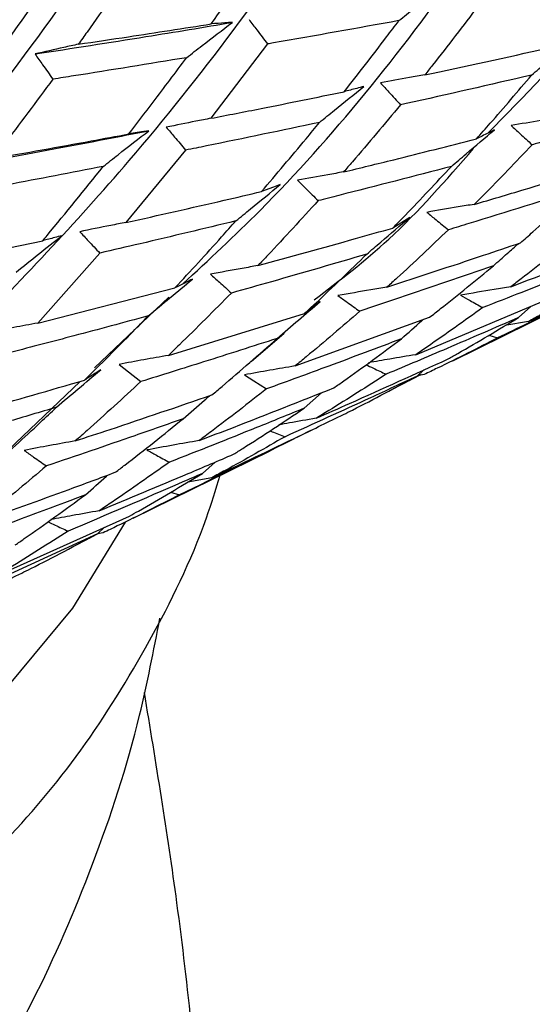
# Model space of a CAD drawing. Header units: millimetres. Extents: x 73 to 180, y 34 to 171.
# Tile 50 of 59: x 168.96 to 170.42, y 128.13 to 130.92. Entities that reach past the tile are written whole.
import ezdxf

# ---------------------------------------------------------------- set-up
doc = ezdxf.new("R2010")
doc.units = ezdxf.units.MM

msp = doc.modelspace()

# ---------------------------------------------------------------- linework, layer by layer
at = {"color": 7, "linetype": 'Continuous', "lineweight": 25}
for p, q in [((169.6657, 130.8547), (169.5049, 130.6439)), ((169.4332, 130.5535), (169.2641, 130.3483)), ((170.0685, 130.3626), (170.0206, 130.3327)), ((168.6377, 130.2154), (169.0279, 130.2967)), ((169.1899, 130.2615), (169.0139, 130.0633)), ((170.4049, 130.0672), (170.7719, 130.2434)), ((169.0139, 130.0633), (169.4029, 130.1631)), ((169.1753, 129.9364), (169.3853, 130.1362)), ((170.1904, 129.9565), (170.5723, 130.1448)), ((170.0855, 129.9735), (170.4605, 130.1308)), ((170.3771, 130.0788), (170.4115, 130.1102)), ((169.3844, 129.9715), (169.7706, 130.0904)), ((169.7435, 129.9414), (170.1249, 130.0795)), ((170.4049, 130.0672), (170.3382, 130.0559)), ((169.6187, 129.954), (169.7122, 130.0346)), ((170.2924, 130.0288), (170.3174, 130.0208)), ((170.1012, 129.9175), (170.017, 129.874)), ((170.0896, 129.9128), (170.1089, 129.9305)), ((170.1091, 129.9171), (170.0906, 129.9138)), ((168.9102, 129.6842), (169.1346, 129.8978)), ((169.7691, 129.8215), (169.8183, 129.8656)), ((169.2849, 129.5099), (169.6726, 129.7011)), ((169.4813, 129.6369), (169.5165, 129.6687)), ((169.5074, 129.6245), (169.4392, 129.6122)), ((169.3906, 129.5837), (169.4156, 129.576)), ((168.8933, 129.3442), (169.2741, 129.5159)), ((169.1829, 129.4656), (168.8027, 129.2908)), ((169.1847, 129.4657), (169.1047, 129.4241)), ((169.1829, 129.4656), (169.203, 129.4839)), ((169.1995, 129.4684), (169.1831, 129.4654))]:
    msp.add_line(p, q, dxfattribs=at)
at = {"color": 1, "linetype": 'Continuous', "lineweight": 25, "flags": 128}
msp.add_lwpolyline([(163.3146, 132.6533), (163.3232, 132.6239), (163.4878, 132.1327), (163.6898, 131.6496), (163.9265, 131.1808), (164.1948, 130.7324), (164.4913, 130.3103), (164.812, 129.9199), (165.1529, 129.5664), (165.5094, 129.2544), (165.8769, 128.9879), (166.2507, 128.7704), (166.6257, 128.6047), (166.9972, 128.4931), (167.3604, 128.4369), (167.7104, 128.4369), (168.0427, 128.4931), (168.353, 128.6047), (168.6372, 128.7704), (168.8917, 128.9879), (169.113, 129.2544), (169.2632, 129.4984)], dxfattribs=at)
at = {"color": 7, "linetype": 'Continuous', "lineweight": 25, "flags": 128}
for points in [[(169.329, 130.6088), (169.3084, 130.6054), (169.2719, 130.5995)], [(169.7014, 130.4559), (169.6824, 130.4488), (169.6485, 130.4362)], [(169.2445, 129.9458), (169.2708, 129.925), (169.3061, 129.8972)], [(169.5999, 129.9162), (169.6268, 129.8992), (169.6629, 129.8765)]]:
    msp.add_lwpolyline(points, dxfattribs=at)
at = {"color": 7, "linetype": 'Continuous', "lineweight": 25}
for points, knots in [([(166.1092, 129.2798), (166.397, 129.6431), (166.9692, 130.3652), (167.7671, 131.5039), (168.4738, 132.5887), (168.8899, 133.2942), (169.089, 133.6317)], [0, 0, 0, 0, 0.294633, 0.58562, 0.801752, 1, 1, 1, 1]), ([(166.481, 129.0899), (166.7667, 129.4244), (167.3345, 130.0893), (168.1098, 131.1596), (168.7869, 132.1901), (169.1771, 132.8693), (169.3638, 133.1943)], [0, 0, 0, 0, 0.294633, 0.58562, 0.801752, 1, 1, 1, 1]), ([(166.8512, 128.9578), (167.1378, 129.2621), (167.7075, 129.8668), (168.4685, 130.8617), (169.1232, 131.8306), (169.4916, 132.478), (169.6679, 132.7877)], [0, 0, 0, 0, 0.294633, 0.58562, 0.801752, 1, 1, 1, 1]), ([(167.6164, 129.2812), (167.7716, 129.4288), (168.2131, 129.8489), (168.8371, 130.6172), (169.4773, 131.5156), (169.8285, 132.1262), (169.9965, 132.4183)], [0, 0, 0, 0, 0.182665, 0.519843, 0.770282, 1, 1, 1, 1]), ([(168.8031, 130.0151), (168.9615, 130.1801), (169.3266, 130.5603), (169.8428, 131.2537), (170.182, 131.8207), (170.3443, 132.092)], [0, 0, 0, 0, 0.285582, 0.658207, 1, 1, 1, 1]), ([(169.425, 130.174), (169.4987, 130.2422), (169.7819, 130.5044), (170.2145, 131.0446), (170.5469, 131.5649), (170.706, 131.8138)], [0, 0, 0, 0, 0.155102, 0.595783, 1, 1, 1, 1]), ([(170.2897, 130.6013), (170.3926, 130.7063), (170.6771, 130.9969), (170.9204, 131.3577), (171.0757, 131.5882)], [0, 0, 0, 0, 0.361392, 1, 1, 1, 1]), ([(169.5058, 130.9116), (169.5542, 130.9793), (169.6065, 131.0524), (169.6582, 131.1274), (169.6621, 131.1331)], [0, 0, 0, 0, 0.92447, 1, 1, 1, 1]), ([(169.2914, 131.0842), (169.2456, 131.0185), (169.1917, 130.941), (169.1373, 130.8654), (169.129, 130.8539)], [0, 0, 0, 0, 0.848139, 1, 1, 1, 1]), ([(168.8968, 130.8201), (168.9059, 130.8328), (168.9614, 130.9102), (169.0165, 130.9894), (169.0625, 131.0557)], [0, 0, 0, 0, 0.163703, 1, 1, 1, 1]), ([(170.0378, 130.9209), (170.0522, 130.9325), (170.094, 130.966), (170.1357, 130.9992), (170.1631, 131.0208)], [0, 0, 0, 0, 0.3459036, 1, 1, 1, 1]), ([(170.2629, 130.963), (170.2199, 130.9064), (170.1697, 130.8403), (170.1186, 130.7762), (170.1112, 130.767)], [0, 0, 0, 0, 0.856445, 1, 1, 1, 1]), ([(169.6129, 130.9238), (169.6203, 130.9141), (169.6379, 130.8911), (169.6555, 130.8681), (169.6657, 130.8547)], [0, 0, 0, 0, 0.421539, 1, 1, 1, 1]), ([(170.0378, 130.9209), (169.9191, 130.8995), (169.795, 130.877), (169.6712, 130.8557), (169.6657, 130.8547)], [0, 0, 0, 0, 0.956082, 1, 1, 1, 1]), ([(169.8824, 130.7192), (169.9228, 130.7707), (169.9749, 130.8371), (170.0262, 130.9055), (170.0378, 130.9209)], [0, 0, 0, 0, 0.774232, 1, 1, 1, 1]), ([(169.0063, 130.8263), (169.1111, 130.8425), (169.2972, 130.8713), (169.484, 130.9023), (169.5657, 130.9159)], [0, 0, 0, 0, 0.562871, 1, 1, 1, 1]), ([(169.129, 130.8539), (169.1763, 130.861), (169.3017, 130.8797), (169.4275, 130.8994), (169.5058, 130.9116)], [0, 0, 0, 0, 0.377592, 1, 1, 1, 1]), ([(169.4358, 130.8158), (169.4505, 130.8272), (169.4937, 130.8608), (169.5371, 130.894), (169.5657, 130.9159)], [0, 0, 0, 0, 0.33961, 1, 1, 1, 1]), ([(169.5657, 130.9159), (169.5585, 130.9154), (169.5386, 130.914), (169.5186, 130.9126), (169.5058, 130.9116)], [0, 0, 0, 0, 0.357472, 1, 1, 1, 1]), ([(170.4141, 130.7665), (170.4281, 130.7783), (170.4685, 130.8123), (170.509, 130.846), (170.5354, 130.868)], [0, 0, 0, 0, 0.3459, 1, 1, 1, 1]), ([(169.129, 130.8539), (169.1153, 130.8509), (169.0745, 130.842), (169.0335, 130.8325), (169.0063, 130.8263)], [0, 0, 0, 0, 0.336819, 1, 1, 1, 1]), ([(170.1112, 130.767), (170.1177, 130.7683), (170.2409, 130.7945), (170.3642, 130.8218), (170.481, 130.8476)], [0, 0, 0, 0, 0.052521, 1, 1, 1, 1]), ([(169.0063, 130.8263), (169.0135, 130.8161), (169.0303, 130.7924), (169.0472, 130.7686), (169.0569, 130.7549)], [0, 0, 0, 0, 0.4252285, 1, 1, 1, 1]), ([(169.4358, 130.8158), (169.329, 130.7984), (169.2026, 130.7777), (169.0765, 130.758), (169.0569, 130.7549)], [0, 0, 0, 0, 0.844321, 1, 1, 1, 1]), ([(169.2719, 130.5995), (169.295, 130.6294), (169.3499, 130.7005), (169.4042, 130.7735), (169.4358, 130.8158)], [0, 0, 0, 0, 0.419805, 1, 1, 1, 1]), ([(169.0569, 130.7549), (169.0096, 130.6913), (168.9533, 130.6155), (168.8965, 130.5416), (168.8873, 130.5297)], [0, 0, 0, 0, 0.83894, 1, 1, 1, 1]), ([(170.1112, 130.767), (170.0968, 130.7645), (170.055, 130.7573), (170.0131, 130.7494), (169.9858, 130.7443)], [0, 0, 0, 0, 0.346374, 1, 1, 1, 1]), ([(170.4141, 130.7665), (170.2956, 130.7392), (170.1717, 130.7106), (170.0479, 130.6833), (170.0425, 130.6821)], [0, 0, 0, 0, 0.95608, 1, 1, 1, 1]), ([(170.2575, 130.5855), (170.2706, 130.6002), (170.3233, 130.6594), (170.3751, 130.7205), (170.4141, 130.7665)], [0, 0, 0, 0, 0.248046, 1, 1, 1, 1]), ([(169.8125, 130.6322), (169.8268, 130.6438), (169.8687, 130.678), (169.9108, 130.7118), (169.9385, 130.7341)], [0, 0, 0, 0, 0.339657, 1, 1, 1, 1]), ([(169.9385, 130.7341), (169.9318, 130.7323), (169.9131, 130.7274), (169.8944, 130.7224), (169.8824, 130.7192)], [0, 0, 0, 0, 0.357463, 1, 1, 1, 1]), ([(169.9858, 130.7443), (169.9937, 130.7356), (170.0126, 130.7148), (170.0315, 130.6941), (170.0425, 130.6821)], [0, 0, 0, 0, 0.421548, 1, 1, 1, 1]), ([(169.5049, 130.6439), (169.5523, 130.6531), (169.6781, 130.6776), (169.804, 130.7033), (169.8824, 130.7192)], [0, 0, 0, 0, 0.377596, 1, 1, 1, 1]), ([(170.0425, 130.6821), (169.9972, 130.6277), (169.9438, 130.5636), (169.8894, 130.5013), (169.8811, 130.4917)], [0, 0, 0, 0, 0.846726, 1, 1, 1, 1]), ([(170.785, 130.6722), (170.6673, 130.6389), (170.5442, 130.604), (170.4211, 130.5704), (170.4157, 130.569)], [0, 0, 0, 0, 0.956081, 1, 1, 1, 1]), ([(169.5049, 130.6439), (169.4907, 130.6412), (169.4486, 130.6331), (169.4063, 130.6243), (169.3784, 130.6185)], [0, 0, 0, 0, 0.3368179, 1, 1, 1, 1]), ([(170.4854, 130.6446), (170.4705, 130.6423), (170.4273, 130.6356), (170.3842, 130.6282), (170.356, 130.6233)], [0, 0, 0, 0, 0.346204, 1, 1, 1, 1]), ([(169.3784, 130.6185), (169.3861, 130.6093), (169.4044, 130.5876), (169.4227, 130.5659), (169.4332, 130.5535)], [0, 0, 0, 0, 0.425231, 1, 1, 1, 1]), ([(169.8125, 130.6322), (169.7057, 130.6097), (169.5792, 130.583), (169.4528, 130.5575), (169.4332, 130.5535)], [0, 0, 0, 0, 0.84432, 1, 1, 1, 1]), ([(169.6485, 130.4362), (169.6907, 130.4857), (169.7457, 130.5503), (169.7999, 130.6167), (169.8125, 130.6322)], [0, 0, 0, 0, 0.767645, 1, 1, 1, 1]), ([(170.1869, 130.5076), (170.2007, 130.5194), (170.2413, 130.554), (170.282, 130.5882), (170.309, 130.6108)], [0, 0, 0, 0, 0.339661, 1, 1, 1, 1]), ([(170.309, 130.6108), (170.3028, 130.6078), (170.2857, 130.5993), (170.2685, 130.5909), (170.2575, 130.5855)], [0, 0, 0, 0, 0.357468, 1, 1, 1, 1]), ([(170.356, 130.6233), (170.3644, 130.6157), (170.3843, 130.5976), (170.4042, 130.5794), (170.4157, 130.569)], [0, 0, 0, 0, 0.4215485, 1, 1, 1, 1]), ([(168.7601, 130.5017), (168.8666, 130.5211), (169.056, 130.5556), (169.2459, 130.5926), (169.329, 130.6088)], [0, 0, 0, 0, 0.562302, 1, 1, 1, 1]), ([(168.8873, 130.5297), (168.98, 130.5462), (169.1081, 130.569), (169.2364, 130.5929), (169.2719, 130.5995)], [0, 0, 0, 0, 0.723515, 1, 1, 1, 1]), ([(169.1994, 130.5072), (169.2136, 130.5184), (169.2567, 130.5525), (169.3, 130.5862), (169.329, 130.6088)], [0, 0, 0, 0, 0.328296, 1, 1, 1, 1]), ([(169.8811, 130.4917), (169.9284, 130.5033), (170.0538, 130.5338), (170.1794, 130.5657), (170.2575, 130.5855)], [0, 0, 0, 0, 0.377592, 1, 1, 1, 1]), ([(169.7981, 130.1293), (169.8697, 130.184), (170.031, 130.3071), (170.1715, 130.4686), (170.2495, 130.5583)], [0, 0, 0, 0, 0.444291, 1, 1, 1, 1]), ([(170.4157, 130.569), (170.3697, 130.5206), (170.3155, 130.4635), (170.2601, 130.4083), (170.2516, 130.3998)], [0, 0, 0, 0, 0.846591, 1, 1, 1, 1]), ([(169.1994, 130.5072), (169.1087, 130.4897), (168.9798, 130.4649), (168.8512, 130.4412), (168.8131, 130.4342)], [0, 0, 0, 0, 0.703973, 1, 1, 1, 1]), ([(169.0279, 130.2967), (169.0321, 130.3018), (169.0897, 130.3707), (169.1467, 130.4416), (169.1994, 130.5072)], [0, 0, 0, 0, 0.073506, 1, 1, 1, 1]), ([(170.1869, 130.5076), (170.0805, 130.4798), (169.9545, 130.4469), (169.8285, 130.4152), (169.8089, 130.4103)], [0, 0, 0, 0, 0.844319, 1, 1, 1, 1]), ([(170.0206, 130.3327), (170.0325, 130.3449), (170.0885, 130.4021), (170.1436, 130.4611), (170.1869, 130.5076)], [0, 0, 0, 0, 0.213203, 1, 1, 1, 1]), ([(170.2516, 130.3998), (170.2987, 130.4137), (170.4232, 130.4506), (170.5477, 130.4887), (170.6251, 130.5125)], [0, 0, 0, 0, 0.377594, 1, 1, 1, 1]), ([(169.8811, 130.4917), (169.8662, 130.4891), (169.8228, 130.4816), (169.7793, 130.4734), (169.7507, 130.468)], [0, 0, 0, 0, 0.341513, 1, 1, 1, 1]), ([(169.5757, 130.3528), (169.5895, 130.3642), (169.6313, 130.3988), (169.6733, 130.433), (169.7014, 130.4559)], [0, 0, 0, 0, 0.329404, 1, 1, 1, 1]), ([(169.7507, 130.468), (169.7589, 130.4598), (169.7783, 130.4406), (169.7977, 130.4214), (169.8089, 130.4103)], [0, 0, 0, 0, 0.42524, 1, 1, 1, 1]), ([(170.5529, 130.444), (170.4474, 130.4108), (170.3225, 130.3715), (170.1976, 130.3336), (170.1781, 130.3277)], [0, 0, 0, 0, 0.84432, 1, 1, 1, 1]), ([(170.3823, 130.2908), (170.3941, 130.301), (170.4516, 130.351), (170.508, 130.4028), (170.5529, 130.444)], [0, 0, 0, 0, 0.204387, 1, 1, 1, 1]), ([(169.2641, 130.3483), (169.3568, 130.3691), (169.4849, 130.3979), (169.6131, 130.4279), (169.6485, 130.4362)], [0, 0, 0, 0, 0.723514, 1, 1, 1, 1]), ([(169.8089, 130.4103), (169.7615, 130.3583), (169.705, 130.2962), (169.6476, 130.2359), (169.6382, 130.2261)], [0, 0, 0, 0, 0.836915, 1, 1, 1, 1]), ([(170.2516, 130.3998), (170.2364, 130.3974), (170.1917, 130.3902), (170.1469, 130.3823), (170.1174, 130.3772)], [0, 0, 0, 0, 0.339746, 1, 1, 1, 1]), ([(169.9466, 130.2585), (169.9599, 130.27), (170.0005, 130.305), (170.0412, 130.3395), (170.0685, 130.3626)], [0, 0, 0, 0, 0.3294058, 1, 1, 1, 1]), ([(170.1174, 130.3772), (170.126, 130.3701), (170.1462, 130.3536), (170.1665, 130.3371), (170.1781, 130.3277)], [0, 0, 0, 0, 0.425235, 1, 1, 1, 1]), ([(169.2641, 130.3483), (169.2497, 130.3456), (169.2061, 130.3373), (169.1623, 130.3283), (169.133, 130.3223)], [0, 0, 0, 0, 0.329634, 1, 1, 1, 1]), ([(169.5757, 130.3528), (169.4851, 130.331), (169.3565, 130.3), (169.2279, 130.2703), (169.1899, 130.2615)], [0, 0, 0, 0, 0.703975, 1, 1, 1, 1]), ([(169.4029, 130.1631), (169.4472, 130.2108), (169.5051, 130.2732), (169.5622, 130.3376), (169.5757, 130.3528)], [0, 0, 0, 0, 0.763694, 1, 1, 1, 1]), ([(169.6382, 130.2261), (169.7305, 130.2514), (169.8579, 130.2864), (169.9854, 130.3227), (170.0206, 130.3327)], [0, 0, 0, 0, 0.723516, 1, 1, 1, 1]), ([(168.9526, 130.2078), (168.9737, 130.2247), (169.0168, 130.2592), (169.06, 130.2934), (169.082, 130.3108)], [0, 0, 0, 0, 0.489265, 1, 1, 1, 1]), ([(169.082, 130.3108), (169.0755, 130.3091), (169.0574, 130.3044), (169.0394, 130.2997), (169.0279, 130.2967)], [0, 0, 0, 0, 0.362573, 1, 1, 1, 1]), ([(169.133, 130.3223), (169.1411, 130.3136), (169.1601, 130.2934), (169.179, 130.2731), (169.1899, 130.2615)], [0, 0, 0, 0, 0.428251, 1, 1, 1, 1]), ([(170.1781, 130.3277), (170.1298, 130.2817), (170.0721, 130.2267), (170.0134, 130.1736), (170.0038, 130.165)], [0, 0, 0, 0, 0.836795, 1, 1, 1, 1]), ([(170.355, 130.1659), (170.4451, 130.2004), (170.5695, 130.2482), (170.6937, 130.2973), (170.728, 130.3109)], [0, 0, 0, 0, 0.723515, 1, 1, 1, 1]), ([(170.535, 130.3068), (170.4852, 130.267), (170.4256, 130.2193), (170.3649, 130.1734), (170.355, 130.1659)], [0, 0, 0, 0, 0.83661, 1, 1, 1, 1]), ([(170.0038, 130.165), (170.0951, 130.1949), (170.2214, 130.2362), (170.3475, 130.2789), (170.3823, 130.2908)], [0, 0, 0, 0, 0.723515, 1, 1, 1, 1]), ([(170.3062, 130.2259), (170.3192, 130.2375), (170.3429, 130.2587), (170.3668, 130.2797), (170.3777, 130.2892)], [0, 0, 0, 0, 0.544855, 1, 1, 1, 1]), ([(169.9466, 130.2585), (169.8566, 130.2323), (169.7288, 130.195), (169.6009, 130.1591), (169.5631, 130.1484)], [0, 0, 0, 0, 0.703977, 1, 1, 1, 1]), ([(169.7706, 130.0904), (169.7812, 130.1002), (169.8405, 130.1552), (169.8988, 130.2119), (169.9466, 130.2585)], [0, 0, 0, 0, 0.179488, 1, 1, 1, 1]), ([(170.649, 130.2555), (170.5614, 130.2202), (170.4371, 130.17), (170.3123, 130.1213), (170.2754, 130.1069)], [0, 0, 0, 0, 0.703974, 1, 1, 1, 1]), ([(169.6382, 130.2261), (169.6233, 130.2235), (169.5783, 130.2156), (169.5333, 130.2071), (169.5033, 130.2014)], [0, 0, 0, 0, 0.332556, 1, 1, 1, 1]), ([(170.3062, 130.2259), (170.2173, 130.1952), (170.0909, 130.1514), (169.9643, 130.1091), (169.9268, 130.0966)], [0, 0, 0, 0, 0.703975, 1, 1, 1, 1]), ([(170.1249, 130.0795), (170.1354, 130.0877), (170.1965, 130.1354), (170.2565, 130.1849), (170.3062, 130.2259)], [0, 0, 0, 0, 0.170736, 1, 1, 1, 1]), ([(169.5033, 130.2014), (169.5118, 130.1939), (169.5317, 130.1762), (169.5517, 130.1585), (169.5631, 130.1484)], [0, 0, 0, 0, 0.4282459, 1, 1, 1, 1]), ([(170.6844, 130.2005), (170.6186, 130.1678), (170.4965, 130.1072), (170.3739, 130.0481), (170.3174, 130.0208)], [0, 0, 0, 0, 0.539521, 1, 1, 1, 1]), ([(169.3269, 130.0832), (169.3476, 130.1005), (169.3893, 130.1355), (169.4313, 130.17), (169.4525, 130.1875)], [0, 0, 0, 0, 0.493441, 1, 1, 1, 1]), ([(169.4525, 130.1875), (169.4465, 130.1846), (169.43, 130.1765), (169.4135, 130.1683), (169.4029, 130.1631)], [0, 0, 0, 0, 0.362572, 1, 1, 1, 1]), ([(170.0038, 130.165), (169.9885, 130.1625), (169.9423, 130.1549), (169.8961, 130.1466), (169.8651, 130.1411)], [0, 0, 0, 0, 0.329819, 1, 1, 1, 1]), ([(170.355, 130.1659), (170.3394, 130.1634), (170.2919, 130.1558), (170.2445, 130.1476), (170.2127, 130.1421)], [0, 0, 0, 0, 0.3296326, 1, 1, 1, 1]), ([(170.6033, 130.1791), (170.549, 130.1477), (170.4834, 130.1097), (170.4165, 130.0735), (170.4049, 130.0672)], [0, 0, 0, 0, 0.827352, 1, 1, 1, 1]), ([(169.5631, 130.1484), (169.514, 130.099), (169.4548, 130.0393), (169.3948, 129.9815), (169.3844, 129.9715)], [0, 0, 0, 0, 0.827786, 1, 1, 1, 1]), ([(169.8651, 130.1411), (169.8739, 130.1347), (169.8945, 130.1199), (169.9151, 130.1051), (169.9268, 130.0966)], [0, 0, 0, 0, 0.428246, 1, 1, 1, 1]), ([(170.2127, 130.1421), (170.2217, 130.137), (170.2425, 130.1253), (170.2635, 130.1136), (170.2754, 130.1069)], [0, 0, 0, 0, 0.428262, 1, 1, 1, 1]), ([(169.6929, 130.0197), (169.7129, 130.0371), (169.7534, 130.0723), (169.7941, 130.107), (169.8148, 130.1246)], [0, 0, 0, 0, 0.4934457, 1, 1, 1, 1]), ([(169.8148, 130.1246), (169.8094, 130.1205), (169.7947, 130.1091), (169.78, 130.0976), (169.7706, 130.0904)], [0, 0, 0, 0, 0.362578, 1, 1, 1, 1]), ([(170.2754, 130.1069), (170.2234, 130.0695), (170.1605, 130.0243), (170.0965, 129.981), (170.0855, 129.9735)], [0, 0, 0, 0, 0.82753, 1, 1, 1, 1]), ([(169.3269, 130.0832), (169.2568, 130.0643), (169.1268, 130.0292), (168.9967, 129.9954), (168.9369, 129.9798)], [0, 0, 0, 0, 0.539521, 1, 1, 1, 1]), ([(169.1462, 129.901), (169.1923, 129.9467), (169.2529, 130.0067), (169.3127, 130.0685), (169.3269, 130.0832)], [0, 0, 0, 0, 0.761846, 1, 1, 1, 1]), ([(169.9268, 130.0966), (169.8766, 130.0532), (169.8158, 130.0007), (169.7541, 129.9501), (169.7435, 129.9414)], [0, 0, 0, 0, 0.827681, 1, 1, 1, 1]), ([(170.3771, 130.0788), (170.3097, 130.0495), (170.1848, 129.9951), (170.0595, 129.9423), (170.0018, 129.9179)], [0, 0, 0, 0, 0.539521, 1, 1, 1, 1]), ([(170.1776, 129.9616), (170.1867, 129.9667), (170.2539, 130.0047), (170.32, 130.0444), (170.3771, 130.0788)], [0, 0, 0, 0, 0.135153, 1, 1, 1, 1]), ([(169.0139, 130.0633), (168.9914, 130.0591), (168.946, 130.0505), (168.9006, 130.0412), (168.8777, 130.0366)], [0, 0, 0, 0, 0.495564, 1, 1, 1, 1]), ([(170.0448, 130.0182), (170.0642, 130.0356), (170.0844, 130.0538), (170.1048, 130.0718), (170.1057, 130.0726)], [0, 0, 0, 0, 0.956737, 1, 1, 1, 1]), ([(169.6929, 130.0197), (169.6234, 129.9973), (169.4945, 129.9558), (169.3655, 129.9157), (169.3061, 129.8972)], [0, 0, 0, 0, 0.53952, 1, 1, 1, 1]), ([(169.5079, 129.8592), (169.5174, 129.8672), (169.5796, 129.9195), (169.641, 129.9738), (169.6929, 130.0197)], [0, 0, 0, 0, 0.152585, 1, 1, 1, 1]), ([(170.0448, 130.0182), (169.9762, 129.9924), (169.8491, 129.9444), (169.7216, 129.8979), (169.6629, 129.8765)], [0, 0, 0, 0, 0.53952, 1, 1, 1, 1]), ([(169.8535, 129.8794), (169.8628, 129.8859), (169.9272, 129.9311), (169.9906, 129.978), (170.0448, 130.0182)], [0, 0, 0, 0, 0.143878, 1, 1, 1, 1]), ([(170.3174, 130.0208), (170.2608, 129.9919), (170.1919, 129.9567), (170.1217, 129.9231), (170.1091, 129.9171)], [0, 0, 0, 0, 0.820758, 1, 1, 1, 1]), ([(169.3844, 129.9715), (169.3613, 129.9674), (169.3146, 129.9592), (169.268, 129.9503), (169.2445, 129.9458)], [0, 0, 0, 0, 0.495658, 1, 1, 1, 1]), ([(170.0855, 129.9735), (170.0611, 129.9694), (170.0165, 129.962), (169.972, 129.9541), (169.9518, 129.9504)], [0, 0, 0, 0, 0.545896, 1, 1, 1, 1]), ([(169.7435, 129.9414), (169.7198, 129.9374), (169.6718, 129.9293), (169.624, 129.9206), (169.5999, 129.9162)], [0, 0, 0, 0, 0.495568, 1, 1, 1, 1]), ([(169.8029, 129.793), (169.8347, 129.807), (169.9599, 129.8623), (170.0846, 129.9192), (170.1776, 129.9616)], [0, 0, 0, 0, 0.253771, 1, 1, 1, 1]), ([(169.9445, 129.9451), (169.9515, 129.9418), (169.9706, 129.9327), (169.9897, 129.9237), (170.0018, 129.9179)], [0, 0, 0, 0, 0.365693, 1, 1, 1, 1]), ([(169.0668, 129.8243), (169.0875, 129.8419), (169.1293, 129.8774), (169.1713, 129.9125), (169.1926, 129.9302)], [0, 0, 0, 0, 0.49505, 1, 1, 1, 1]), ([(169.1926, 129.9302), (169.187, 129.9267), (169.1715, 129.917), (169.156, 129.9072), (169.1462, 129.901)], [0, 0, 0, 0, 0.361704, 1, 1, 1, 1]), ([(170.0896, 129.9128), (170.0455, 129.8922), (169.9209, 129.8341), (169.7958, 129.7774), (169.715, 129.7408)], [0, 0, 0, 0, 0.353989, 1, 1, 1, 1]), ([(170.0018, 129.9179), (169.9478, 129.8832), (169.8819, 129.8408), (169.8149, 129.8002), (169.8029, 129.793)], [0, 0, 0, 0, 0.820425, 1, 1, 1, 1]), ([(169.8808, 129.8039), (169.8892, 129.8081), (169.9595, 129.8434), (170.0287, 129.8803), (170.0896, 129.9128)], [0, 0, 0, 0, 0.119422, 1, 1, 1, 1]), ([(168.7548, 129.7898), (168.7879, 129.799), (168.9184, 129.8353), (169.0488, 129.873), (169.1462, 129.901)], [0, 0, 0, 0, 0.253772, 1, 1, 1, 1]), ([(169.3061, 129.8972), (169.2555, 129.8506), (169.194, 129.7937), (169.1316, 129.7387), (169.1204, 129.7288)], [0, 0, 0, 0, 0.820618, 1, 1, 1, 1]), ([(169.1204, 129.7288), (169.1532, 129.7396), (169.2825, 129.7823), (169.4115, 129.8263), (169.5079, 129.8592)], [0, 0, 0, 0, 0.253773, 1, 1, 1, 1]), ([(169.4264, 129.7918), (169.4465, 129.8095), (169.4713, 129.8312), (169.4962, 129.8527), (169.5009, 129.8568)], [0, 0, 0, 0, 0.810612, 1, 1, 1, 1]), ([(169.4716, 129.7299), (169.5039, 129.7423), (169.6315, 129.7913), (169.7586, 129.8418), (169.8535, 129.8794)], [0, 0, 0, 0, 0.253771, 1, 1, 1, 1]), ([(169.6629, 129.8765), (169.6109, 129.8358), (169.5475, 129.7862), (169.4831, 129.7384), (169.4716, 129.7299)], [0, 0, 0, 0, 0.820535, 1, 1, 1, 1]), ([(169.0668, 129.8243), (169.0206, 129.8105), (168.89, 129.7715), (168.7593, 129.7339), (168.6748, 129.7096)], [0, 0, 0, 0, 0.353989, 1, 1, 1, 1]), ([(168.8795, 129.6508), (168.9272, 129.6942), (168.9899, 129.7513), (169.0519, 129.8102), (169.0668, 129.8243)], [0, 0, 0, 0, 0.760576, 1, 1, 1, 1]), ([(169.7691, 129.8215), (169.7241, 129.8031), (169.597, 129.7513), (169.4695, 129.7009), (169.3871, 129.6684)], [0, 0, 0, 0, 0.353989, 1, 1, 1, 1]), ([(169.5074, 129.6245), (169.59, 129.6637), (169.7147, 129.7228), (169.8389, 129.7834), (169.8808, 129.8039)], [0, 0, 0, 0, 0.662033, 1, 1, 1, 1]), ([(169.5694, 129.6913), (169.5781, 129.6967), (169.6453, 129.739), (169.7114, 129.783), (169.7691, 129.8215)], [0, 0, 0, 0, 0.128117, 1, 1, 1, 1]), ([(169.4264, 129.7918), (169.3807, 129.7757), (169.2516, 129.7303), (169.1222, 129.6863), (169.0386, 129.6579)], [0, 0, 0, 0, 0.35399, 1, 1, 1, 1]), ([(169.2339, 129.64), (169.2428, 129.6468), (169.3075, 129.6962), (169.3713, 129.7475), (169.4264, 129.7918)], [0, 0, 0, 0, 0.1368021, 1, 1, 1, 1]), ([(169.8029, 129.793), (169.7776, 129.7886), (169.7423, 129.7826), (169.7071, 129.7761), (169.697, 129.7742)], [0, 0, 0, 0, 0.713983, 1, 1, 1, 1]), ([(169.7886, 129.7587), (169.7697, 129.7492), (169.6458, 129.6875), (169.5212, 129.6271), (169.4156, 129.576)], [0, 0, 0, 0, 0.152618, 1, 1, 1, 1]), ([(169.6717, 129.7576), (169.6738, 129.7568), (169.6883, 129.7512), (169.7027, 129.7456), (169.715, 129.7408)], [0, 0, 0, 0, 0.149714, 1, 1, 1, 1]), ([(169.1204, 129.7288), (169.0963, 129.7246), (169.048, 129.7159), (168.9997, 129.7067), (168.9754, 129.702)], [0, 0, 0, 0, 0.496936, 1, 1, 1, 1]), ([(169.4716, 129.7299), (169.4469, 129.7256), (169.3973, 129.717), (169.3478, 129.7078), (169.3229, 129.7032)], [0, 0, 0, 0, 0.496929, 1, 1, 1, 1]), ([(169.715, 129.7408), (169.6588, 129.7086), (169.5901, 129.6691), (169.5202, 129.6314), (169.5074, 129.6245)], [0, 0, 0, 0, 0.816685, 1, 1, 1, 1]), ([(168.9754, 129.702), (168.9844, 129.6958), (169.0054, 129.6811), (169.0265, 129.6664), (169.0386, 129.6579)], [0, 0, 0, 0, 0.4262, 1, 1, 1, 1]), ([(169.188, 129.5307), (169.2723, 129.5657), (169.3997, 129.6186), (169.5266, 129.6729), (169.5694, 129.6913)], [0, 0, 0, 0, 0.662032, 1, 1, 1, 1]), ([(169.3229, 129.7032), (169.3321, 129.6982), (169.3534, 129.6866), (169.3748, 129.675), (169.3871, 129.6684)], [0, 0, 0, 0, 0.426214, 1, 1, 1, 1]), ([(169.3871, 129.6684), (169.3332, 129.6303), (169.2673, 129.5837), (169.2003, 129.5389), (169.188, 129.5307)], [0, 0, 0, 0, 0.816304, 1, 1, 1, 1]), ([(169.0386, 129.6579), (168.9865, 129.6139), (168.9226, 129.5601), (168.8579, 129.508), (168.8461, 129.4985)], [0, 0, 0, 0, 0.816356, 1, 1, 1, 1]), ([(168.8461, 129.4985), (168.9318, 129.5293), (169.0612, 129.5758), (169.1903, 129.6238), (169.2339, 129.64)], [0, 0, 0, 0, 0.662031, 1, 1, 1, 1]), ([(169.4813, 129.6369), (169.4619, 129.6284), (169.3352, 129.5729), (169.2079, 129.5188), (169.1001, 129.473)], [0, 0, 0, 0, 0.152619, 1, 1, 1, 1]), ([(169.1491, 129.5763), (169.1691, 129.594), (169.19, 129.6127), (169.2112, 129.6311), (169.2122, 129.632)], [0, 0, 0, 0, 0.951632, 1, 1, 1, 1]), ([(169.2741, 129.5159), (169.2825, 129.5206), (169.3522, 129.5598), (169.4209, 129.6008), (169.4813, 129.6369)], [0, 0, 0, 0, 0.120485, 1, 1, 1, 1]), ([(168.3003, 128.1371), (168.3214, 128.1462), (168.4469, 128.2006), (168.6537, 128.3466), (168.9144, 128.5742), (169.1428, 128.8469), (169.3364, 129.1598), (169.4664, 129.4234), (169.5189, 129.5909), (169.5316, 129.6315)], [0, 0, 0, 0, 0.036062, 0.215202, 0.394298, 0.574457, 0.756555, 0.940953, 1, 1, 1, 1]), ([(169.1491, 129.5763), (169.1294, 129.5687), (169.0003, 129.5196), (168.8709, 129.4718), (168.7612, 129.4314)], [0, 0, 0, 0, 0.152619, 1, 1, 1, 1]), ([(168.95, 129.4337), (168.9586, 129.4397), (169.0255, 129.4861), (169.0916, 129.5343), (169.1491, 129.5763)], [0, 0, 0, 0, 0.129143, 1, 1, 1, 1]), ([(169.4156, 129.576), (169.3572, 129.5462), (169.2855, 129.5097), (169.2128, 129.4748), (169.1995, 129.4684)], [0, 0, 0, 0, 0.816404, 1, 1, 1, 1]), ([(169.188, 129.5307), (169.1628, 129.5262), (169.117, 129.5181), (169.0714, 129.5095), (169.0509, 129.5056)], [0, 0, 0, 0, 0.5502918, 1, 1, 1, 1]), ([(169.0424, 129.4996), (169.0493, 129.4964), (169.0685, 129.4875), (169.0877, 129.4787), (169.1001, 129.473)], [0, 0, 0, 0, 0.357464, 1, 1, 1, 1]), ([(169.1001, 129.473), (169.0443, 129.4375), (168.9758, 129.3938), (168.9062, 129.352), (168.8933, 129.3442)], [0, 0, 0, 0, 0.813795, 1, 1, 1, 1]), ([(168.9684, 129.3539), (168.9771, 129.3582), (169.0492, 129.3943), (169.1203, 129.4322), (169.1829, 129.4656)], [0, 0, 0, 0, 0.120413, 1, 1, 1, 1]), ([(168.5885, 129.1713), (168.6289, 129.1904), (168.7559, 129.2504), (168.8823, 129.3119), (168.9684, 129.3539)], [0, 0, 0, 0, 0.318291, 1, 1, 1, 1]), ([(168.3705, 127.2878), (168.4331, 127.3483), (168.5886, 127.4984), (168.7993, 127.784), (169.0065, 128.1357), (169.1754, 128.5264), (169.2956, 128.8905), (169.3425, 129.1335), (169.3604, 129.2258)], [0, 0, 0, 0, 0.1251173, 0.3106337, 0.498526, 0.6890242, 0.8819113, 1, 1, 1, 1]), ([(159.1208, 113.1504), (159.1239, 113.1532), (159.1303, 113.159), (159.1845, 113.2055), (159.2745, 113.28), (159.4099, 113.3891), (159.6004, 113.5391), (159.8615, 113.7404), (160.2116, 114.0059), (160.6706, 114.3496), (161.2523, 114.7821), (161.9507, 115.302), (162.6869, 115.8565), (163.393, 116.4007), (164.0155, 116.8951), (164.5737, 117.3547), (165.0753, 117.7852), (165.5291, 118.1934), (165.9434, 118.5859), (166.3256, 118.9693), (166.6941, 119.3631), (167.0521, 119.7748), (167.4007, 120.2119), (167.7302, 120.6672), (168.0431, 121.1501), (168.341, 121.6722), (168.6234, 122.2469), (168.8744, 122.859), (169.0882, 123.503), (169.2598, 124.1643), (169.3903, 124.8511), (169.4776, 125.5536), (169.5222, 126.265), (169.5257, 126.981), (169.4885, 127.699), (169.4212, 128.3773), (169.349, 128.8167), (169.3164, 129.0158)], [0, 0, 0, 0, 0.010561, 0.021595, 0.033664, 0.047639, 0.064467, 0.085247, 0.111248, 0.143824, 0.184038, 0.231754, 0.284269, 0.328515, 0.367638, 0.402166, 0.432845, 0.46042, 0.485582, 0.508964, 0.531151, 0.554973, 0.578504, 0.602382, 0.627155, 0.653554, 0.682296, 0.714014, 0.744886, 0.777078, 0.809933, 0.84298, 0.875905, 0.908622, 0.941097, 0.973308, 1, 1, 1, 1])]:
    msp.add_open_spline(points, degree=3, knots=knots, dxfattribs=at)

doc.saveas('drawing.dxf')
